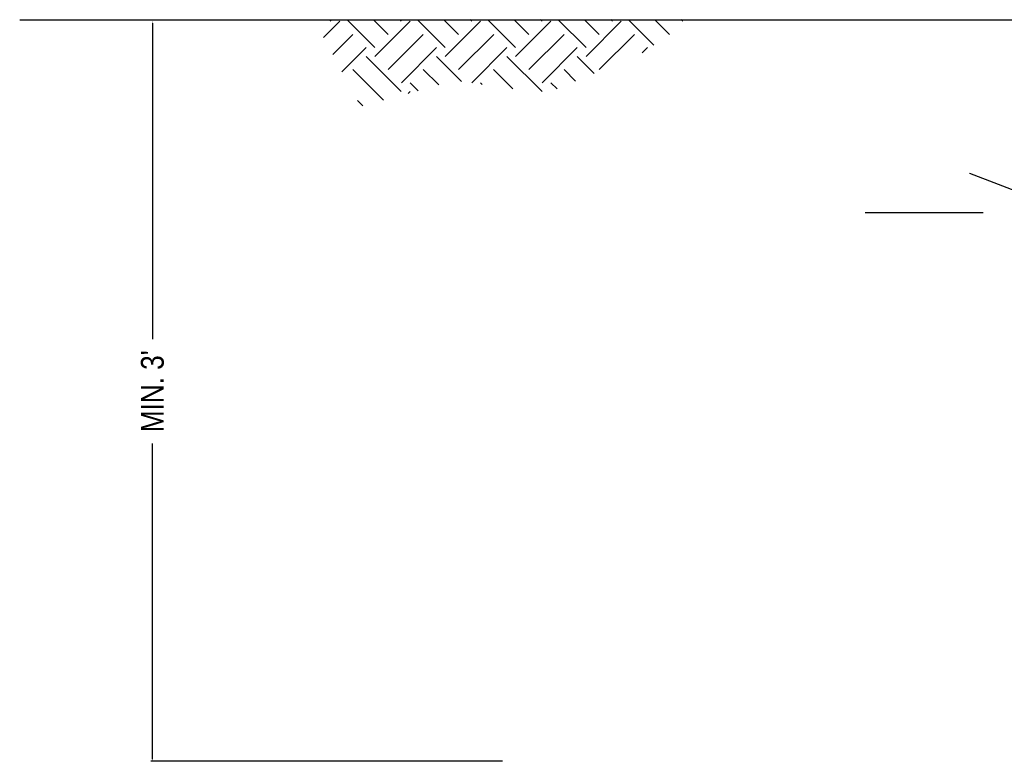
# Model space of a CAD drawing. Header units: inches. Extents: x -119 to 264, y -37 to 191.
# Tile 20 of 21: x 141 to 200, y 71 to 116. Entities that reach past the tile are written whole.
import ezdxf

# ---------------------------------------------------------------- set-up
doc = ezdxf.new("R2010")
doc.units = ezdxf.units.IN
doc.header["$MEASUREMENT"] = 0
for name, color, linetype in [('CURBOX', 1, 'Continuous'), ('DIMENSIONS', 9, 'Continuous'), ('EARTH', 42, 'Continuous')]:
    doc.layers.add(name, color=color, linetype=linetype)
doc.styles.add('style1', font='techl___.ttf', dxfattribs={"width": 0.8, "height": 2.75})
doc.styles.add('TECHNICAL', font='technic_.ttf')
doc.dimstyles.get("Standard").update_dxf_attribs({"dimscale": 8, "dimtxt": 2.75, "dimasz": 0.25, "dimexe": 0.18, "dimexo": 0.0625, "dimgap": 0.09, "dimtad": 0, "dimtih": 1, "dimtoh": 1, "dimdec": 0, "dimzin": 0, "dimdsep": 46, "dimtxsty": 'style1', "dimcen": 0.09, "dimadec": 0, "dimazin": 0, "dimtfac": 1, "dimtdec": 0, "dimtofl": 0, "dimtmove": 0, "dimatfit": 3, "dimfxl": 1, "dimtolj": 1, "dimtzin": 0, "dimarcsym": 0})

# ---------------------------------------------------------------- blocks, each defined once
blk = doc.blocks.new('*D3')
at = {"layer": 'Defpoints', "color": 0, "transparency": 16777216}
for p in [(148.652, 116.076), (169.785, 116.076), (169.785, 71.416)]:
    blk.add_point(p, dxfattribs=at)
at = {"layer": 'DIMENSIONS', "color": 0, "lineweight": -2, "transparency": 16777216}
for p, q in [((148.652, 115.951), (148.652, 96.892)), ((148.652, 71.541), (148.652, 90.6)), ((169.754, 71.416), (148.562, 71.416))]:
    blk.add_line(p, q, dxfattribs=at)
at = {"layer": 'DIMENSIONS', "color": 0, "transparency": 16777216}
for points in [[(148.632, 115.951), (148.673, 115.951), (148.652, 116.076)], [(148.632, 71.541), (148.673, 71.541), (148.652, 71.416)]]:
    blk.add_solid(points, dxfattribs=at)
at = {"layer": 'DIMENSIONS', "color": 7, "transparency": 16777216, "insert": (148.652, 93.746), "char_height": 1.375, "attachment_point": 5, "rotation": 90, "style": 'TECHNICAL'}
blk.add_mtext("\\A1;MIN. 3'", dxfattribs=at)

msp = doc.modelspace()

# ---------------------------------------------------------------- hatches: boundary and pattern name
at = {"layer": 'EARTH'}
h = msp.add_hatch(dxfattribs=at)
h.set_pattern_fill('EARTH', scale=12, angle=45, style=0)
h.set_pattern_definition([(45, (78.8038, -345.8494), (3e-16, 4.24264), [3, -3]), (45, (78.0083, -345.054), (3e-16, 4.24264), [3, -3]), (45, (77.2128, -344.2584), (3e-16, 4.24264), [3, -3]), (135, (77.2128, -343.728), (-4.24264, 7e-16), [3, -3]), (135, (78.0083, -342.9326), (-4.24264, 7e-16), [3, -3]), (135, (78.8038, -342.137), (-4.24264, 7e-16), [3, -3])])
h.paths.add_polyline_path([(225.424, 113.753), (227.007, 116.165), (202.323, 116.165), (204.807, 112.495), (210.945, 112.18), (215.666, 110.135), (221.332, 111.394)])
h.paths.add_polyline_path([(178.052, 114.068), (181.199, 116.165), (158.387, 116.165), (161.212, 110.922), (166.877, 112.495), (172.386, 111.708)])

# ---------------------------------------------------------------- linework, layer by layer
at = {"layer": 'CURBOX', "color": 7}
msp.add_line((191.631, 104.523), (198.742, 104.523), dxfattribs=at)
at = {"layer": 'EARTH', "color": 7}
msp.add_lwpolyline([(140.643, 116.165), (246.804, 116.165)], dxfattribs=at)

# ---------------------------------------------------------------- dimensions: what is measured, and where the dimension line sits
at = {"layer": 'DIMENSIONS', "color": 7}
dim = msp.add_aligned_dim(p1=(169.785, 71.416), p2=(169.785, 116.076), distance=21.133, text="MIN. 3'", dimstyle='Standard', override={"dimscale": 0.5, "dimtih": 0, "dimtoh": 0, "dimpost": '"', "dimtxsty": 'TECHNICAL', "dimse2": 1, "dimclrt": 7}, dxfattribs=at)
dim.commit()
dim.dimension.update_dxf_attribs({"geometry": '*D3', "text_midpoint": (148.652, 93.746)})

# ---------------------------------------------------------------- leaders
at = {"layer": 'DIMENSIONS', "color": 7, "annotation_type": 0, "has_hookline": 1, "hookline_direction": 0, "text_width": 49.708}
msp.add_leader([(197.918, 106.906), (213.922, 100.719), (214.047, 100.719)], dimstyle='Standard', override={"dimscale": 0.5, "dimtxsty": 'TECHNICAL', "dimclrt": 7}, dxfattribs=at)

doc.saveas('drawing.dxf')
